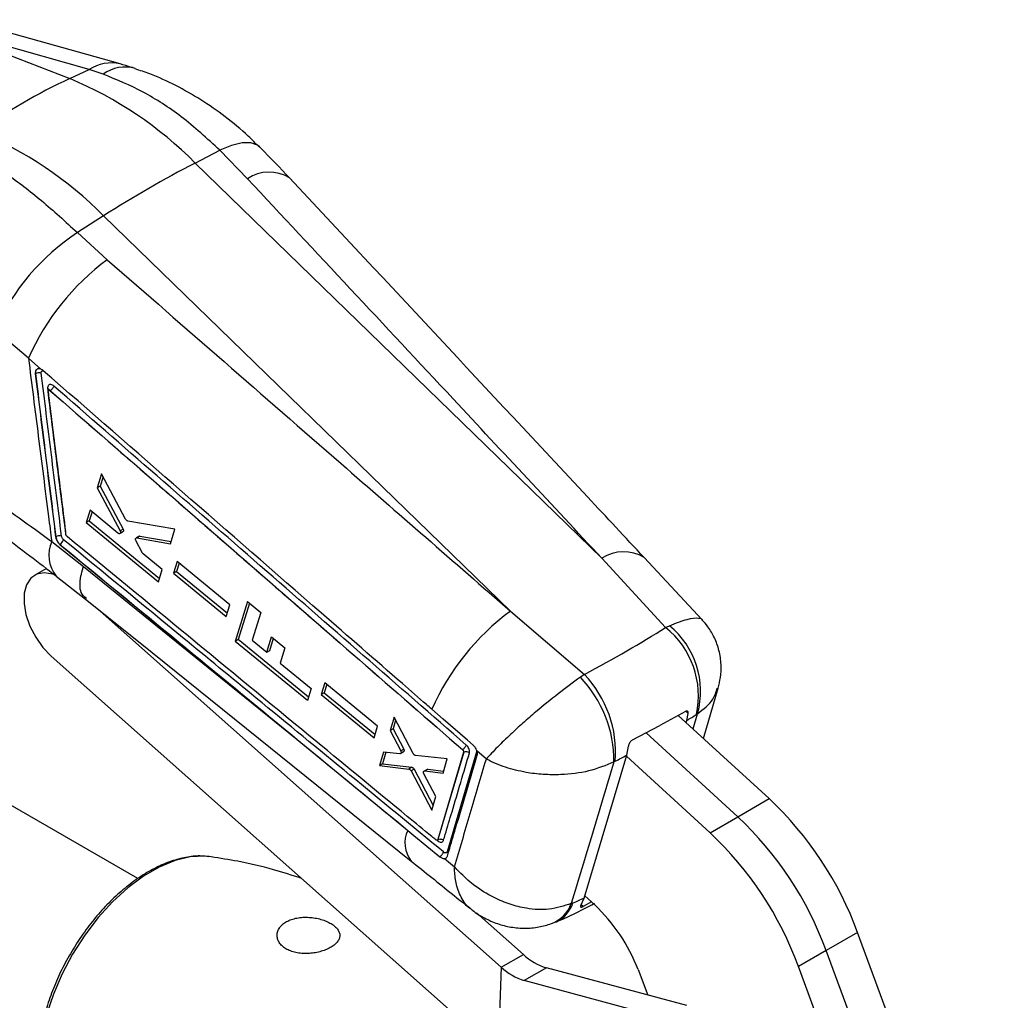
# Model space of a CAD drawing. Extents: x 50 to 602, y 2 to 426.
# Tile 22 of 22: x 454 to 572, y 307 to 425. Entities that reach past the tile are written whole.
import ezdxf

# ---------------------------------------------------------------- set-up
doc = ezdxf.new("R2010")
doc.units = 0
doc.header["$LTSCALE"] = 1.5
doc.layers.get('0').update_dxf_attribs({"linetype": 'CONTINUOUS'})

msp = doc.modelspace()

# ---------------------------------------------------------------- linework, layer by layer
at = {"color": 7, "linetype": 'CONTINUOUS'}
for p, q in [((443.6027, 424.1142), (460.09, 417.735)), ((462.4333, 418.8195), (443.6027, 424.1142)), ((466.1288, 419.4857), (447.2982, 424.7804)), ((460.09, 417.735), (462.4333, 418.8195)), ((464.1043, 418.2627), (462.4333, 418.8195)), ((475.0971, 407.6316), (478.0625, 409.1514)), ((481.3589, 405.7521), (478.0625, 409.1514)), ((475.0971, 407.6316), (523.7567, 360.3447)), ((464.1503, 401.3122), (461.0123, 399.3085)), ((512.8099, 354.0252), (464.1503, 401.3122)), ((461.0123, 399.3085), (464.5802, 396.066)), ((455.1553, 384.2737), (451.1611, 387.6835)), ((456.6431, 382.9708), (455.1553, 384.2737)), ((456.6431, 382.9708), (456.6232, 382.979)), ((455.9715, 382.4028), (455.9943, 382.4159)), ((457.7496, 380.3965), (457.7575, 380.4011)), ((457.7575, 380.4011), (457.7584, 380.4006)), ((463.9073, 370.4564), (463.3733, 368.769)), ((464.092, 370.107), (463.7344, 368.9774)), ((466.7821, 365.0188), (463.9073, 370.4564)), ((463.7344, 368.9774), (463.3733, 368.769)), ((463.3733, 368.769), (466.1155, 363.6389)), ((463.7344, 368.9774), (466.4767, 363.8474)), ((462.5254, 366.0937), (462.0585, 364.6231)), ((462.7589, 365.9019), (462.4187, 364.8311)), ((465.8589, 363.3573), (462.5254, 366.0937)), ((462.4187, 364.8311), (462.0585, 364.6231)), ((462.0585, 364.6231), (470.7058, 357.5321)), ((462.4187, 364.8311), (470.832, 357.9332)), ((472.6818, 363.8267), (467.0405, 364.8005)), ((458.4073, 362.9024), (458.4321, 362.9167)), ((466.0964, 363.3034), (466.4575, 363.5119)), ((466.4767, 363.8474), (466.1155, 363.6389)), ((466.496, 363.5467), (466.1349, 363.3382)), ((466.496, 363.5467), (466.4558, 363.5144)), ((468.3923, 362.9946), (468.0307, 362.7858)), ((468.4924, 363.009), (468.1309, 362.8002)), ((468.1309, 362.8002), (472.1356, 362.0842)), ((468.4924, 363.009), (472.2169, 362.3436)), ((472.1356, 362.0842), (472.6818, 363.8267)), ((457.9349, 362.3697), (461.7228, 359.3521)), ((458.9208, 362.0028), (458.9287, 362.0073)), ((468.7512, 361.0346), (468.0091, 362.4538)), ((471.1672, 358.9996), (468.8733, 360.8827)), ((535.7385, 352.9945), (528.8003, 360.4381)), ((472.9497, 359.9617), (472.5083, 358.5545)), ((473.1854, 359.7679), (472.8702, 358.7634)), ((479.2619, 354.7724), (472.9497, 359.9617)), ((531.3772, 352.0515), (523.7567, 360.3447)), ((457.2997, 359.1314), (455.9, 358.3233)), ((458.482, 358.2225), (461.9848, 355.4502)), ((470.7058, 357.5321), (471.1672, 358.9996)), ((472.8702, 358.7634), (472.5083, 358.5545)), ((472.5083, 358.5545), (478.8244, 353.3673)), ((472.8702, 358.7634), (478.9499, 353.7705)), ((478.8244, 353.3673), (479.2619, 354.7724)), ((481.3597, 355.1636), (479.8826, 350.4071)), ((481.5968, 354.9684), (480.2441, 350.6158)), ((481.3597, 355.1636), (482.9457, 353.8577)), ((511.7207, 311.41), (463.3592, 354.347)), ((482.9457, 353.8577), (481.92, 350.5476)), ((512.8099, 354.0252), (521.6561, 346.4397)), ((531.3772, 352.0515), (531.8459, 352.2687)), ((468.2565, 322.0209), (418.834, 350.5519)), ((480.2441, 350.6158), (479.8826, 350.4071)), ((488.5278, 343.3137), (479.8826, 350.4071)), ((488.6518, 343.7167), (480.2441, 350.6158)), ((481.92, 350.5476), (483.6672, 349.1125)), ((483.6672, 349.1125), (484.24, 350.9643)), ((484.029, 349.3214), (484.4772, 350.7692)), ((484.24, 350.9643), (485.8398, 349.6484)), ((483.6672, 349.1125), (484.029, 349.3214)), ((485.8398, 349.6484), (485.2682, 347.7974)), ((457.877, 348.6448), (511.3563, 301.1641)), ((485.2682, 347.7974), (488.9714, 344.7555)), ((521.6561, 346.4397), (521.176, 346.1092)), ((490.6097, 345.4342), (490.1793, 344.0332)), ((490.8472, 345.2389), (490.5406, 344.2418)), ((496.9211, 340.2445), (490.6097, 345.4342)), ((488.9714, 344.7555), (488.5278, 343.3137)), ((490.5406, 344.2418), (490.1793, 344.0332)), ((490.1793, 344.0332), (496.4947, 338.8458)), ((490.5406, 344.2418), (496.6176, 339.2488)), ((535.8917, 338.8009), (537.667, 344.7956)), ((533.7471, 342.015), (530.674, 340.3516)), ((533.9086, 340.9332), (534.0875, 341.7871)), ((535.2073, 341.7532), (535.0761, 341.6717)), ((498.8953, 341.3255), (498.4131, 339.7405)), ((499.0836, 340.9677), (498.7734, 339.9485)), ((501.1835, 336.9793), (498.8953, 341.3255)), ((543.7603, 331.5908), (532.8902, 341.5512)), ((533.8348, 340.6857), (533.9086, 340.9332)), ((496.4947, 338.8458), (496.9211, 340.2445)), ((498.7734, 339.9485), (498.4131, 339.7405)), ((498.4131, 339.7405), (499.6844, 337.3)), ((498.7734, 339.9485), (500.0441, 337.5077)), ((527.4342, 338.6191), (530.674, 340.3516)), ((540.0038, 329.4222), (529.0336, 339.4744)), ((487.2939, 338.6786), (500.2646, 328.0182)), ((497.6296, 337.1666), (497.1377, 335.5514)), ((497.9169, 337.136), (497.4974, 335.7591)), ((499.5795, 336.959), (497.6296, 337.1666)), ((499.6637, 336.9752), (500.0233, 337.1829)), ((500.0441, 337.5077), (499.6844, 337.3)), ((500.0743, 337.2392), (499.7146, 337.0316)), ((507.2073, 337.1319), (504.1125, 326.686)), ((507.2289, 337.1444), (504.1359, 326.6994)), ((507.0816, 337.4474), (507.083, 337.4482)), ((507.083, 337.4482), (507.0833, 337.448)), ((507.2073, 337.1319), (507.2289, 337.1444)), ((509.9311, 336.3267), (508.8004, 337.3164)), ((526.7288, 336.7884), (526.9355, 337.884)), ((497.4974, 335.7591), (497.1377, 335.5514)), ((497.4974, 335.7591), (501.0228, 335.3379)), ((505.2624, 336.3388), (501.4568, 336.7554)), ((504.749, 334.6377), (505.2624, 336.3388)), ((521.6373, 319.7013), (526.7288, 336.7884)), ((525.355, 336.0599), (525.1939, 335.9726)), ((536.6893, 327.5088), (526.6931, 336.6684)), ((497.1377, 335.5514), (500.6635, 335.1305)), ((501.0228, 335.3379), (500.6635, 335.1305)), ((501.2954, 335.1123), (500.9362, 334.905)), ((500.9362, 334.905), (503.406, 330.1907)), ((501.2954, 335.1123), (503.5768, 330.756)), ((503.902, 331.8327), (502.4618, 334.5577)), ((502.8387, 335.0931), (502.4798, 334.8859)), ((502.9257, 335.1089), (502.5668, 334.9017)), ((502.5668, 334.9017), (504.749, 334.6377)), ((502.9257, 335.1089), (504.8219, 334.8792)), ((503.406, 330.1907), (503.902, 331.8327)), ((540.0038, 329.4222), (543.7603, 331.5908)), ((536.6893, 327.5088), (540.0038, 329.4222)), ((500.2646, 328.0182), (500.5405, 327.7915)), ((503.8927, 326.6531), (503.8748, 326.6668)), ((504.1125, 326.686), (504.1358, 326.6994)), ((504.1359, 326.6994), (504.1358, 326.6994)), ((477.0189, 324.6364), (476.7558, 324.6705)), ((504.9212, 324.4215), (506.1252, 323.448)), ((521.2463, 318.7854), (521.6373, 319.7013)), ((522.5101, 319.2263), (521.4969, 318.6848)), ((521.7133, 319.9564), (522.8911, 318.8771)), ((520.0966, 319.0327), (520.2847, 319.1064)), ((514.3724, 312.9407), (508.7477, 317.9345)), ((517.7335, 316.6424), (518.5795, 316.9736)), ((554.3409, 315.5833), (550.5844, 313.4147)), ((571.8944, 267.8517), (554.3409, 315.5833)), ((550.5844, 313.4147), (547.2698, 311.5012)), ((568.1379, 265.6831), (550.5844, 313.4147)), ((511.7207, 311.41), (514.3724, 312.9407)), ((511.7207, 311.41), (511.4292, 303.2133)), ((517.1176, 311.3531), (514.4659, 309.8223)), ((533.9152, 306.8346), (517.1176, 311.3531)), ((528.0763, 311.1525), (529.2553, 308.0881)), ((564.8233, 263.7697), (547.2698, 311.5012)), ((531.2635, 305.3038), (514.4659, 309.8223))]:
    msp.add_line(p, q, dxfattribs=at)
at = {"color": 8, "linetype": 'CONTINUOUS'}
for p, q in [((533.804, 342.0436), (534.0875, 341.7871)), ((534.6662, 339.9239), (535.2073, 341.7532)), ((504.0336, 326.6122), (504.105, 326.5536)), ((504.1157, 326.6386), (504.105, 326.5536)), ((521.4969, 318.6848), (521.2867, 318.8801))]:
    msp.add_line(p, q, dxfattribs=at)
at = {"color": 8, "linetype": 'CONTINUOUS', "flags": 128}
for points in [[(482.8139, 409.5496), (482.5428, 409.7672), (481.7432, 410.0504), (480.7052, 410.0403), (479.4641, 409.7372), (478.0625, 409.1514)], [(476.7558, 324.6705), (476.2394, 324.7103), (474.5105, 324.6111), (472.6894, 324.1691), (470.8122, 323.3932), (468.9161, 322.2986), (467.0389, 320.9072), (465.2178, 319.2465), (463.4889, 317.3496), (461.8865, 315.254), (460.4426, 313.0015), (459.1857, 310.6366), (458.1407, 308.2064), (457.3285, 305.7591), (456.7652, 303.3433), (456.4619, 301.007), (456.4247, 298.7964), (456.6543, 296.7556), (457.1461, 294.925), (457.7556, 293.5751)]]:
    msp.add_lwpolyline(points, dxfattribs=at)
at = {"color": 7, "linetype": 'CONTINUOUS', "flags": 128}
for points in [[(458.9208, 362.0028), (481.6458, 343.3215), (487.2939, 338.6786)], [(461.7228, 359.3521), (478.3138, 345.94), (487.2939, 338.6786)], [(458.4636, 358.2965), (458.0576, 358.4485), (457.0537, 358.6161), (456.1644, 358.4521), (455.4412, 357.966), (454.9264, 357.1862), (454.6497, 356.1578), (454.6273, 354.9407), (454.8604, 353.6057), (455.3356, 352.2302), (456.0251, 350.8943), (456.889, 349.6756), (457.877, 348.6448)], [(461.9975, 355.4418), (468.502, 350.2118), (500.9399, 324.1236)], [(508.3651, 337.9711), (507.6796, 338.5681), (504.7868, 341.0873), (503.4127, 342.2841)], [(508.8084, 337.2963), (505.2391, 325.2414), (505.2385, 325.2394)], [(500.5405, 327.7915), (501.2662, 327.1951), (504.3744, 324.6413)]]:
    msp.add_lwpolyline(points, dxfattribs=at)
at = {"color": 8, "linetype": 'CONTINUOUS'}
for centre, radius, start, end in [((465.0447, 414.9164), 4.6961, 76.653406, 123.785559), ((466.7002, 414.6949), 4.4121, 73.853525, 126.039291), ((483.9581, 401.8633), 4.6775, 58.572359, 123.757242), ((461.5132, 360.7386), 3.9326, 155.494488, 219.754542), ((526.3539, 356.4412), 4.6886, 58.542247, 123.638743), ((503.6539, 326.2763), 3.4626, 154.049154, 218.442587), ((504.9569, 324.8797), 0.4568, 21.701501, 51.947493), ((516.269, 320.4459), 4.0802, 290.892999, 339.734582), ((516.7651, 320.2059), 3.6874, 294.887647, 342.651112)]:
    msp.add_arc(centre, radius, start, end, dxfattribs=at)
at = {"color": 7, "linetype": 'CONTINUOUS'}
for centre, radius, start, end in [((490.8873, 351.7459), 72.8219, 115.018566, 124.976057), ((442.429, 375.3053), 45.9586, 44.698779, 67.400902), ((431.4823, 368.9858), 45.9586, 44.698779, 67.400902), ((536.5811, 288.4856), 134.0748, 117.295537, 122.699087), ((475.9806, 376.6378), 27.1664, 123.434653, 156.00889), ((482.1396, 372.3693), 29.4935, 126.538659, 156.19483), ((456.4275, 381.6164), 0.9093, 73.617438, 118.450052), ((458.8683, 362.1143), 0.9134, 74.054419, 118.532395), ((458.2143, 363.0121), 1.2328, 305.413642, 338.74225), ((530.4773, 330.2536), 29.618, 126.620151, 156.03425), ((525.4018, 344.4138), 10.16, 344.819103, 50.635166), ((524.8538, 343.8779), 10.4576, 347.821169, 51.406646), ((511.9625, 337.1363), 13.4357, 355.40465, 43.823165), ((510.764, 336.1174), 14.4307, 359.425053, 43.819947), ((507.5018, 336.5668), 0.6388, 50.200839, 115.287966), ((515.3252, 301.2955), 41.5496, 20.113107, 46.81415), ((511.5687, 299.1269), 41.5496, 20.113107, 46.81415), ((508.2541, 297.2134), 41.5496, 20.113107, 46.81415), ((508.6876, 303.7403), 20.7572, 20.921502, 46.822174), ((519.1687, 318.0669), 7.0201, 226.90368, 253.011501), ((516.517, 316.5361), 7.0201, 226.90368, 253.011501)]:
    msp.add_arc(centre, radius, start, end, dxfattribs=at)
for centre, major_axis, ratio, start_param, end_param in [((454.823, 342.5125), (95.2395, 30.456), 0.21832688, 5.41812833, 5.57307729), ((454.823, 342.5125), (98.0773, 22.3183), 0.2936738, 5.5806032, 5.60088273), ((454.823, 342.5125), (98.0773, 22.3183), 0.2936738, 5.44593376, 5.46621329), ((480.8136, 429.7357), (-35.9138, 111.9441), 0.60804045, 3.19462075, 3.21522111)]:
    msp.add_ellipse(centre, major_axis=major_axis, ratio=ratio, start_param=start_param, end_param=end_param, dxfattribs=at)
for points, knots in [([(467.9227, 418.9345), (467.774, 418.9836), (467.1776, 419.1805), (466.5785, 419.3548), (466.1288, 419.4857)], [0, 0, 0, 0, 0.249440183, 1, 1, 1, 1]), ([(478.0625, 409.1514), (476.5343, 410.5481), (473.612, 413.2191), (468.8937, 416.2725), (465.712, 417.5946), (464.1043, 418.2627)], [0, 0, 0, 0, 0.351604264, 0.672384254, 1, 1, 1, 1]), ([(482.7857, 409.5227), (482.347, 409.9693), (481.0529, 411.287), (478.715, 413.196), (475.8202, 415.2335), (472.8003, 416.9335), (470.1675, 418.1678), (468.5025, 418.7043), (467.9143, 418.8938)], [0, 0, 0, 0, 0.103046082, 0.303993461, 0.503244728, 0.698005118, 0.893321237, 1, 1, 1, 1]), ([(448.2252, 409.0958), (449.6522, 408.219), (452.4015, 406.5297), (456.7418, 403.2117), (459.5787, 400.6188), (461.0123, 399.3085)], [0, 0, 0, 0, 0.34801582, 0.67053184, 1, 1, 1, 1]), ([(486.3822, 405.8472), (485.2512, 407.056), (484.0828, 408.3047), (482.8464, 409.5162), (482.8069, 409.5549)], [0, 0, 0, 0, 0.968058, 1, 1, 1, 1]), ([(523.7567, 360.3447), (517.8237, 366.702), (503.6964, 381.8401), (489.5591, 396.9739), (481.3589, 405.7521)], [0, 0, 0, 0, 0.419958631, 1, 1, 1, 1]), ([(528.8008, 360.4398), (526.5554, 362.8463), (512.4287, 377.9872), (498.289, 393.1225), (486.3967, 405.8522)], [0, 0, 0, 0, 0.158941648, 1, 1, 1, 1]), ([(464.5802, 396.066), (473.9027, 387.9357), (489.9749, 373.9188), (506.0564, 359.9088), (512.8099, 354.0252)], [0, 0, 0, 0, 0.580041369, 1, 1, 1, 1]), ([(455.1553, 384.2737), (455.5472, 381.1717), (456.344, 374.863), (457.2719, 367.5621), (457.808, 363.363), (457.9349, 362.3697)], [0, 0, 0, 0, 0.42481183, 0.86394184, 1, 1, 1, 1]), ([(456.6232, 382.979), (456.5625, 382.998), (456.4209, 383.0424), (456.2218, 383.0145), (456.0592, 382.8918), (455.9613, 382.6838), (455.968, 382.4975), (455.9715, 382.4028)], [0, 0, 0, 0, 0.1568671, 0.3660043, 0.57500483, 0.78377905, 1, 1, 1, 1]), ([(456.9272, 382.7884), (456.8343, 382.8584), (456.7399, 382.9294), (456.6446, 382.9702), (456.6431, 382.9708)], [0, 0, 0, 0, 0.98459973, 1, 1, 1, 1]), ([(455.9715, 382.4028), (456.3765, 379.1521), (457.1865, 372.6508), (458.0003, 366.1519), (458.4073, 362.9024)], [0, 0, 0, 0, 0.50000004, 1, 1, 1, 1]), ([(455.9943, 382.4159), (456.3996, 379.1655), (457.2102, 372.6645), (458.0248, 366.166), (458.4321, 362.9167)], [0, 0, 0, 0, 0.50000001, 1, 1, 1, 1]), ([(459.1193, 362.9925), (458.7124, 366.2415), (457.8987, 372.7391), (457.0889, 379.2391), (456.684, 382.4888)], [0, 0, 0, 0, 0.50004277, 1, 1, 1, 1]), ([(503.4127, 342.2841), (503.2026, 342.4671), (502.0284, 343.4898), (497.62, 347.3294), (482.3317, 360.6469), (468.0131, 373.1264), (456.9272, 382.7885)], [0, 0, 0, 0, 0.01355213, 0.07575812, 0.28441892, 1, 1, 1, 1]), ([(458.2062, 380.9469), (458.1484, 380.9909), (458.0274, 381.0829), (457.838, 381.1425), (457.665, 381.1298), (457.5329, 381.039), (457.4478, 380.8773), (457.4513, 380.7259), (457.4532, 380.6463)], [0, 0, 0, 0, 0.15225618, 0.3187026, 0.48313933, 0.64946637, 0.81578791, 1, 1, 1, 1]), ([(457.4532, 380.6463), (457.4897, 380.3534), (457.8455, 377.5017), (458.5578, 371.7985), (459.2359, 366.3897), (459.5934, 363.5388)], [0, 0, 0, 0, 0.05134218, 0.49998017, 1, 1, 1, 1]), ([(457.4976, 380.2958), (457.4969, 380.3176), (457.4953, 380.3646), (457.519, 380.4195), (457.5617, 380.4536), (457.6189, 380.4633), (457.6626, 380.4474), (457.6846, 380.4394)], [0, 0, 0, 0, 0.182244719, 0.392066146, 0.593506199, 0.795260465, 1, 1, 1, 1]), ([(457.6209, 380.5262), (457.6209, 380.5258), (457.6207, 380.5247), (457.5983, 380.4762), (457.561, 380.455), (457.5451, 380.446)], [0, 0, 0, 0, 0.24582128, 0.67779753, 1, 1, 1, 1]), ([(458.2062, 380.9469), (458.1856, 380.9008), (458.1445, 380.8085), (458.0296, 380.6505), (457.8938, 380.5028), (457.8035, 380.4346), (457.7584, 380.4006)], [0, 0, 0, 0, 0.25000149, 0.4999978, 0.75000127, 1, 1, 1, 1]), ([(507.5343, 337.9997), (499.3182, 345.1506), (482.8714, 359.4649), (466.4328, 373.7821), (458.2062, 380.9469)], [0, 0, 0, 0, 0.49956146, 1, 1, 1, 1]), ([(459.6411, 363.1923), (459.6087, 363.4504), (459.429, 364.8793), (458.7129, 370.5795), (458.032, 376.0233), (457.4976, 380.2958)], [0, 0, 0, 0, 0.04527913, 0.25068928, 1, 1, 1, 1]), ([(457.6846, 380.4394), (457.6857, 380.4389), (457.7076, 380.4284), (457.7291, 380.412), (457.7496, 380.3965)], [0, 0, 0, 0, 0.050887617, 1, 1, 1, 1]), ([(457.6846, 380.4394), (457.6876, 380.4383), (457.7122, 380.4293), (457.7363, 380.4143), (457.7575, 380.4011)], [0, 0, 0, 0, 0.12033689, 1, 1, 1, 1]), ([(457.7496, 380.3965), (465.9695, 373.2376), (482.4094, 358.9199), (498.8575, 344.6049), (507.0816, 337.4474)], [0, 0, 0, 0, 0.499999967, 1, 1, 1, 1]), ([(457.7584, 380.4006), (465.9844, 373.2349), (482.4219, 358.9162), (498.8674, 344.6), (507.083, 337.4482)], [0, 0, 0, 0, 0.500436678, 1, 1, 1, 1]), ([(443.5398, 372.9775), (444.625, 372.1525), (446.7954, 370.5023), (450.323, 367.8917), (454.0229, 365.1898), (456.6309, 363.3098), (457.9349, 362.3697)], [0, 0, 0, 0, 0.24764512, 0.49529258, 0.74764278, 1, 1, 1, 1]), ([(445.5207, 368.2121), (445.6191, 368.1344), (446.6812, 367.2947), (448.8175, 365.6327), (451.991, 363.1857), (455.2146, 360.7202), (457.4265, 359.0343), (458.4885, 358.2248)], [0, 0, 0, 0, 0.02538616, 0.274128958, 0.522209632, 0.77058932, 1, 1, 1, 1]), ([(467.0405, 364.8005), (467.0139, 364.8082), (466.9607, 364.8234), (466.8801, 364.8845), (466.8197, 364.9535), (466.792, 365.0016), (466.7821, 365.0188)], [0, 0, 0, 0, 0.28124487, 0.56247173, 0.84402303, 1, 1, 1, 1]), ([(458.4073, 362.9024), (458.4271, 362.8055), (458.4669, 362.6118), (458.6234, 362.3199), (458.7867, 362.1189), (458.8925, 362.0272), (458.9208, 362.0028)], [0, 0, 0, 0, 0.29719199, 0.59438863, 0.8918094, 1, 1, 1, 1]), ([(458.4321, 362.9167), (458.4321, 362.9167), (458.4416, 362.8235), (458.4947, 362.6234), (458.6403, 362.3308), (458.7996, 362.126), (458.9016, 362.0322), (458.9287, 362.0073)], [0, 0, 0, 0, 0.00006878, 0.29733806, 0.59479313, 0.8924514, 1, 1, 1, 1]), ([(459.3633, 362.5651), (459.3499, 362.5767), (459.2997, 362.6202), (459.222, 362.7157), (459.1477, 362.8545), (459.1287, 362.9465), (459.1193, 362.9925)], [0, 0, 0, 0, 0.10758658, 0.40540748, 0.70317696, 1, 1, 1, 1]), ([(459.7758, 362.9563), (459.7566, 362.9743), (459.7167, 363.0118), (459.6711, 363.0861), (459.648, 363.1489), (459.6426, 363.1831), (459.6411, 363.1923)], [0, 0, 0, 0, 0.28511703, 0.59079242, 0.88953293, 1, 1, 1, 1]), ([(503.8748, 326.6668), (503.7184, 326.7956), (502.5825, 327.7303), (497.5293, 331.8887), (482.9856, 343.8572), (469.4222, 355.0184), (459.7758, 362.9563)], [0, 0, 0, 0, 0.01064374, 0.07726343, 0.34374213, 1, 1, 1, 1]), ([(466.1349, 363.3382), (466.119, 363.3222), (466.0874, 363.2903), (466.0157, 363.2818), (465.9364, 363.3021), (465.8843, 363.3392), (465.8589, 363.3573)], [0, 0, 0, 0, 0.2526465, 0.50527025, 0.75855134, 1, 1, 1, 1]), ([(466.1155, 363.6389), (466.1302, 363.6068), (466.1595, 363.5427), (466.1713, 363.4483), (466.1603, 363.3794), (466.1415, 363.3489), (466.1349, 363.3382)], [0, 0, 0, 0, 0.28260929, 0.56523463, 0.84715615, 1, 1, 1, 1]), ([(466.4767, 363.8474), (466.4914, 363.8153), (466.5207, 363.7512), (466.5325, 363.6568), (466.5215, 363.5879), (466.5026, 363.5574), (466.496, 363.5467)], [0, 0, 0, 0, 0.28260868, 0.56523397, 0.84713245, 1, 1, 1, 1]), ([(468.033, 362.7821), (468.04, 362.7875), (468.0656, 362.8072), (468.1034, 362.8032), (468.1309, 362.8002)], [0, 0, 0, 0, 0.27370581, 1, 1, 1, 1]), ([(468.3945, 362.9908), (468.4016, 362.9962), (468.4272, 363.0159), (468.465, 363.0119), (468.4924, 363.009)], [0, 0, 0, 0, 0.27370487, 1, 1, 1, 1]), ([(458.9287, 362.0073), (463.6648, 358.113), (477.4425, 346.7839), (491.2219, 335.4537), (500.2646, 328.0182)], [0, 0, 0, 0, 0.34374883, 1, 1, 1, 1]), ([(504.8092, 325.2054), (497.3414, 331.3443), (486.9286, 339.904), (471.7803, 352.3572), (464.0996, 358.6714), (459.3633, 362.5651)], [0, 0, 0, 0, 0.49293767, 0.68732062, 1, 1, 1, 1]), ([(468.0091, 362.4538), (467.9947, 362.4862), (467.9661, 362.551), (467.9558, 362.6456), (467.9688, 362.7172), (467.991, 362.7481), (467.9997, 362.7604)], [0, 0, 0, 0, 0.27402343, 0.548069, 0.82144301, 1, 1, 1, 1]), ([(468.8733, 360.8827), (468.848, 360.9062), (468.8007, 360.95), (468.7669, 361.0078), (468.7512, 361.0346)], [0, 0, 0, 0, 0.53561561, 1, 1, 1, 1]), ([(537.6481, 344.8018), (537.7605, 345.2204), (538.0078, 346.1408), (538.0556, 347.6774), (537.8203, 349.3008), (537.2613, 350.8264), (536.5581, 352.0655), (535.9723, 352.7119), (535.7257, 352.984)], [0, 0, 0, 0, 0.14749165, 0.3243838, 0.5187509, 0.70250533, 0.87476282, 1, 1, 1, 1]), ([(521.176, 346.1092), (520.2993, 345.4683), (518.5715, 344.2053), (516.1797, 342.2522), (514.2947, 340.6207), (512.7173, 339.1854), (511.1938, 337.706), (510.3138, 336.765), (509.9344, 336.3305), (509.9311, 336.3267)], [0, 0, 0, 0, 0.21230849, 0.41844984, 0.54479657, 0.671166, 0.83069063, 0.9985147, 1, 1, 1, 1]), ([(534.0875, 341.7871), (534.0895, 341.8381), (534.0935, 341.94), (534.0344, 342.0387), (533.9361, 342.0792), (533.832, 342.0606), (533.7666, 342.0255), (533.7471, 342.015)], [0, 0, 0, 0, 0.22770759, 0.45546657, 0.6819298, 0.90468631, 1, 1, 1, 1]), ([(527.4342, 338.6191), (527.434, 338.6191), (527.4335, 338.6188), (527.4312, 338.6177), (527.4221, 338.6131), (527.3856, 338.5935), (527.3, 338.5375), (527.1761, 338.4201), (527.0557, 338.2496), (526.9662, 338.0603), (526.9459, 337.9437), (526.9355, 337.884)], [0, 0, 0, 0, 0.00044062, 0.00220342, 0.00925473, 0.03746701, 0.15076703, 0.35768192, 0.56521686, 0.77729536, 1, 1, 1, 1]), ([(499.7146, 337.0316), (499.7017, 337.0124), (499.6759, 336.974), (499.6233, 336.9571), (499.589, 336.9586), (499.5795, 336.959)], [0, 0, 0, 0, 0.41957592, 0.83910737, 1, 1, 1, 1]), ([(499.6844, 337.3), (499.6954, 337.2756), (499.7209, 337.2186), (499.7361, 337.1296), (499.729, 337.066), (499.7171, 337.0375), (499.7146, 337.0316)], [0, 0, 0, 0, 0.24930775, 0.58142298, 0.91341052, 1, 1, 1, 1]), ([(500.0743, 337.2392), (500.063, 337.218), (500.05, 337.1935), (500.0255, 337.1859), (500.0223, 337.1849)], [0, 0, 0, 0, 0.86858397, 1, 1, 1, 1]), ([(500.0441, 337.5077), (500.0551, 337.4832), (500.0806, 337.4262), (500.0958, 337.3372), (500.0887, 337.2737), (500.0767, 337.2451), (500.0743, 337.2392)], [0, 0, 0, 0, 0.24930573, 0.5814202, 0.91343681, 1, 1, 1, 1]), ([(501.4568, 336.7554), (501.4307, 336.7614), (501.3786, 336.7732), (501.2974, 336.8296), (501.2295, 336.9012), (501.1974, 336.9557), (501.1835, 336.9793)], [0, 0, 0, 0, 0.26531138, 0.5306147, 0.79607222, 1, 1, 1, 1]), ([(504.8148, 326.6106), (504.8822, 326.838), (505.2194, 327.9749), (506.252, 331.4575), (507.216, 334.7122), (507.9107, 337.0576)], [0, 0, 0, 0, 0.06528775, 0.32643781, 1, 1, 1, 1]), ([(507.0816, 337.4474), (507.1013, 337.4278), (507.1409, 337.3885), (507.1852, 337.3126), (507.2115, 337.2349), (507.2164, 337.173), (507.2096, 337.1424), (507.2073, 337.1319)], [0, 0, 0, 0, 0.221127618, 0.442242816, 0.663664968, 0.885558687, 1, 1, 1, 1]), ([(507.5343, 337.9997), (507.5141, 337.9535), (507.4737, 337.8612), (507.358, 337.7013), (507.2205, 337.5515), (507.129, 337.4825), (507.0833, 337.448)], [0, 0, 0, 0, 0.2499994, 0.49999951, 0.74999943, 1, 1, 1, 1]), ([(507.0833, 337.448), (507.0947, 337.4393), (507.1284, 337.4133), (507.1775, 337.3576), (507.2185, 337.2835), (507.2392, 337.2077), (507.2324, 337.1655), (507.2289, 337.1444)], [0, 0, 0, 0, 0.11296625, 0.33549453, 0.5574642, 0.77888048, 1, 1, 1, 1]), ([(507.9107, 337.0576), (507.9213, 337.1206), (507.9424, 337.2464), (507.8917, 337.4783), (507.7853, 337.709), (507.6554, 337.8865), (507.5649, 337.9711), (507.5343, 337.9997)], [0, 0, 0, 0, 0.22161365, 0.44320159, 0.66485232, 0.88661977, 1, 1, 1, 1]), ([(508.8004, 337.3164), (508.792, 337.3398), (508.7485, 337.4602), (508.6335, 337.6778), (508.4784, 337.8685), (508.3835, 337.9544), (508.3651, 337.9711)], [0, 0, 0, 0, 0.0968372, 0.49951257, 0.90289723, 1, 1, 1, 1]), ([(508.8386, 336.7705), (508.8525, 336.8504), (508.8803, 337.0108), (508.8357, 337.2128), (508.8013, 337.3138), (508.8004, 337.3164)], [0, 0, 0, 0, 0.49104611, 0.98686349, 1, 1, 1, 1]), ([(505.273, 324.7134), (505.333, 324.9164), (505.6618, 326.0291), (506.8501, 330.0493), (507.9788, 333.8644), (508.8386, 336.7705)], [0, 0, 0, 0, 0.0504948, 0.27673852, 1, 1, 1, 1]), ([(506.1252, 323.448), (506.7503, 325.5646), (508.0184, 329.8589), (509.2875, 334.1504), (509.9311, 336.3267)], [0, 0, 0, 0, 0.49290228, 1, 1, 1, 1]), ([(525.1939, 335.9726), (524.2211, 335.5745), (522.3036, 334.7899), (519.2843, 334.4198), (516.7407, 334.4499), (514.4872, 334.7203), (512.1449, 335.3064), (510.6382, 335.9466), (509.9372, 336.3233), (509.9311, 336.3267)], [0, 0, 0, 0, 0.21230743, 0.41844864, 0.54479515, 0.67116475, 0.83068963, 0.99851471, 1, 1, 1, 1]), ([(525.1939, 335.9726), (524.3386, 333.1278), (522.6412, 327.4819), (520.9404, 321.8345), (520.0966, 319.0327)], [0, 0, 0, 0, 0.50386868, 1, 1, 1, 1]), ([(500.6635, 335.1305), (500.6897, 335.1243), (500.7421, 335.1118), (500.8235, 335.0545), (500.8909, 334.9826), (500.9226, 334.9283), (500.9362, 334.905)], [0, 0, 0, 0, 0.26625898, 0.53250866, 0.79891512, 1, 1, 1, 1]), ([(501.0228, 335.3379), (501.049, 335.3317), (501.1014, 335.3192), (501.1827, 335.2619), (501.2501, 335.19), (501.2818, 335.1357), (501.2954, 335.1123)], [0, 0, 0, 0, 0.26625455, 0.53250414, 0.79891054, 1, 1, 1, 1]), ([(502.4618, 334.5577), (502.4473, 334.5904), (502.4184, 334.6557), (502.4077, 334.7505), (502.4189, 334.8102), (502.4326, 334.8362), (502.4352, 334.8412)], [0, 0, 0, 0, 0.30893316, 0.61791142, 0.92604645, 1, 1, 1, 1]), ([(502.4352, 334.8412), (502.4495, 334.8587), (502.478, 334.8937), (502.5297, 334.9047), (502.5607, 334.9022), (502.5668, 334.9017)], [0, 0, 0, 0, 0.445937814, 0.891831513, 1, 1, 1, 1]), ([(502.8391, 335.0925), (502.8399, 335.0932), (502.8561, 335.1095), (502.8888, 335.1116), (502.9197, 335.1094), (502.9257, 335.1089)], [0, 0, 0, 0, 0.03586511, 0.8117868, 1, 1, 1, 1]), ([(504.1125, 326.686), (504.1045, 326.6683), (504.0885, 326.6331), (504.0406, 326.6081), (503.9814, 326.6081), (503.9294, 326.6284), (503.9004, 326.648), (503.8927, 326.6531)], [0, 0, 0, 0, 0.22977104, 0.45954348, 0.688984, 0.91782143, 1, 1, 1, 1]), ([(504.0847, 326.625), (504.1169, 326.6408), (504.1696, 326.6666), (504.1833, 326.6624), (504.1887, 326.6608)], [0, 0, 0, 0, 0.61146384, 1, 1, 1, 1]), ([(504.105, 326.5536), (504.1126, 326.5474), (504.1825, 326.4911), (504.3221, 326.4095), (504.5175, 326.3662), (504.682, 326.4085), (504.7766, 326.5068), (504.8058, 326.5862), (504.8148, 326.6106)], [0, 0, 0, 0, 0.026322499, 0.241050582, 0.455802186, 0.690183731, 0.904718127, 1, 1, 1, 1]), ([(504.1359, 326.6994), (504.18, 326.7191), (504.2682, 326.7584), (504.435, 326.7657), (504.6088, 326.7313), (504.7373, 326.6701), (504.7993, 326.6225), (504.8148, 326.6106)], [0, 0, 0, 0, 0.22434927, 0.44869839, 0.67305007, 0.91847525, 1, 1, 1, 1]), ([(504.3744, 324.6413), (504.4127, 324.6704), (504.4897, 324.729), (504.607, 324.8551), (504.7097, 324.9939), (504.7778, 325.1159), (504.8007, 325.181), (504.8092, 325.2054)], [0, 0, 0, 0, 0.21290626, 0.42878906, 0.6446804, 0.86720771, 1, 1, 1, 1]), ([(505.2385, 325.2394), (505.2243, 325.2079), (505.1958, 325.1444), (505.1097, 325.099), (505.0029, 325.0991), (504.8975, 325.1394), (504.8343, 325.1867), (504.8092, 325.2054)], [0, 0, 0, 0, 0.21285823, 0.43002357, 0.64468148, 0.85937012, 1, 1, 1, 1]), ([(476.7201, 324.6373), (476.4409, 324.6746), (475.6335, 324.7824), (474.2047, 324.6355), (472.4652, 324.223), (470.6764, 323.5032), (468.8759, 322.506), (467.0962, 321.2453), (465.3699, 319.7472), (463.7257, 318.0394), (462.1898, 316.152), (460.7866, 314.1167), (459.5382, 311.9672), (458.4652, 309.7386), (457.5855, 307.4671), (456.9144, 305.1891), (456.4645, 302.9403), (456.2468, 300.7565), (456.2667, 298.6701), (456.5391, 296.7243), (457.0004, 295.038), (457.4875, 294.11), (457.7047, 293.6963)], [0, 0, 0, 0, 0.026308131, 0.076083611, 0.126783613, 0.178236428, 0.230115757, 0.282138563, 0.334120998, 0.386023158, 0.437848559, 0.489620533, 0.541370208, 0.593132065, 0.644930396, 0.696801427, 0.74878091, 0.800898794, 0.853167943, 0.905557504, 0.957887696, 1, 1, 1, 1]), ([(487.8368, 322.0455), (486.7163, 322.4052), (484.1915, 323.2157), (480.5636, 324.0681), (478.0673, 324.4488), (477.0063, 324.6107)], [0, 0, 0, 0, 0.31447463, 0.70862075, 1, 1, 1, 1]), ([(500.9411, 324.1247), (502.5831, 322.8034), (504.9262, 320.918), (507.2701, 319.0367), (507.9713, 318.4738)], [0, 0, 0, 0, 0.700829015, 1, 1, 1, 1]), ([(504.3744, 324.6413), (504.4701, 324.5747), (504.6471, 324.4514), (504.8311, 324.4173), (504.9121, 324.4211), (504.9212, 324.4215)], [0, 0, 0, 0, 0.51068656, 0.94540979, 1, 1, 1, 1]), ([(504.9212, 324.4215), (504.9738, 324.431), (505.0951, 324.4528), (505.2142, 324.5623), (505.2569, 324.6722), (505.273, 324.7134)], [0, 0, 0, 0, 0.32442432, 0.74674705, 1, 1, 1, 1]), ([(520.0966, 319.0327), (519.2303, 318.7517), (517.5673, 318.2123), (514.9903, 318.3547), (512.7666, 318.9022), (510.6038, 319.7983), (508.5253, 321.1089), (507.0172, 322.4596), (506.3155, 323.2276), (506.1305, 323.4418), (506.1252, 323.448)], [0, 0, 0, 0, 0.19675767, 0.37770033, 0.50530721, 0.63294014, 0.80984643, 0.94806056, 0.99851003, 1, 1, 1, 1]), ([(507.9865, 318.488), (508.0785, 318.4053), (508.5976, 317.9385), (509.6948, 317.2897), (511.2413, 316.5942), (512.8759, 316.1784), (514.5442, 316.0442), (516.183, 316.1718), (517.2134, 316.4864), (517.7106, 316.6383)], [0, 0, 0, 0, 0.03610579, 0.2036134, 0.36766086, 0.5282969, 0.68970242, 0.85027149, 1, 1, 1, 1]), ([(518.316, 316.8606), (518.9962, 317.1501), (520.5388, 317.8065), (522.0238, 318.6166), (522.854, 319.0695)], [0, 0, 0, 0, 0.440938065, 1, 1, 1, 1]), ([(521.2463, 318.7854), (521.2282, 318.749), (521.1921, 318.6762), (521.2086, 318.6171), (521.2788, 318.6039), (521.3835, 318.6321), (521.4655, 318.6702), (521.4969, 318.6848)], [0, 0, 0, 0, 0.21932559, 0.43870511, 0.65612418, 0.86837058, 1, 1, 1, 1]), ([(487.982, 317.3895), (487.7384, 317.3755), (487.503, 317.3471), (487.0483, 317.2615), (486.8266, 317.2034), (486.4129, 317.0599), (486.2212, 316.9751), (485.8681, 316.7794), (485.7061, 316.6675), (485.4271, 316.4269), (485.3078, 316.2972), (485.1108, 316.0195), (485.0352, 315.8738), (484.9314, 315.5765), (484.9026, 315.4227), (484.8938, 315.1141), (484.9136, 314.9616), (485.0001, 314.6611), (485.0682, 314.5119), (485.2475, 314.2309), (485.3586, 314.0981), (485.6242, 313.849), (485.7788, 313.7334), (486.1183, 313.5293), (486.3047, 313.4393), (486.7119, 313.2846), (486.9259, 313.2224), (487.374, 313.1262), (487.6108, 313.092), (488.0907, 313.0539), (488.3331, 313.0494), (488.8229, 313.0683), (489.0715, 313.0921), (489.5525, 313.1646), (489.7877, 313.2133), (490.247, 313.3351), (490.467, 313.4074), (490.8783, 313.5697), (491.0726, 313.661), (491.4281, 313.8597), (491.5866, 313.9654), (491.8661, 314.189), (491.9879, 314.3084), (492.1836, 314.5515), (492.2588, 314.6757), (492.3637, 314.9309), (492.3925, 315.0613), (492.4015, 315.3191), (492.3823, 315.4479), (492.2949, 315.7062), (492.228, 315.8316), (492.0497, 316.0765), (491.9366, 316.1972), (491.6711, 316.426), (491.5196, 316.5339), (491.1793, 316.737), (490.9891, 316.8326), (490.5872, 317.0023), (490.3738, 317.0777), (489.9214, 317.2083), (489.6864, 317.2621), (489.2094, 317.3442), (488.9641, 317.373), (488.4708, 317.4026), (488.2256, 317.4034), (487.982, 317.3895)], [0, 0, 0, 0, 0.03125, 0.03125, 0.0625, 0.0625, 0.09375, 0.09375, 0.125, 0.125, 0.15625, 0.15625, 0.1875, 0.1875, 0.21875, 0.21875, 0.25, 0.25, 0.28125, 0.28125, 0.3125, 0.3125, 0.34375, 0.34375, 0.375, 0.375, 0.40625, 0.40625, 0.4375, 0.4375, 0.46875, 0.46875, 0.5, 0.5, 0.53125, 0.53125, 0.5625, 0.5625, 0.59375, 0.59375, 0.625, 0.625, 0.65625, 0.65625, 0.6875, 0.6875, 0.71875, 0.71875, 0.75, 0.75, 0.78125, 0.78125, 0.8125, 0.8125, 0.84375, 0.84375, 0.875, 0.875, 0.90625, 0.90625, 0.9375, 0.9375, 0.96875, 0.96875, 1, 1, 1, 1])]:
    msp.add_open_spline(points, degree=3, knots=knots, dxfattribs=at)
at = {"color": 8, "linetype": 'CONTINUOUS'}
for points, knots in [([(456.2024, 382.9751), (456.1619, 382.9502), (456.066, 382.8911), (455.9851, 382.6953), (455.9912, 382.5102), (455.9943, 382.4159)], [0, 0, 0, 0, 0.26429575, 0.625026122, 1, 1, 1, 1]), ([(456.684, 382.4888), (456.6823, 382.5344), (456.679, 382.6234), (456.7257, 382.7232), (456.8035, 382.7794), (456.8809, 382.7966), (456.9305, 382.7798), (456.9415, 382.776)], [0, 0, 0, 0, 0.24133306, 0.47219291, 0.70310706, 0.93405292, 1, 1, 1, 1]), ([(457.4532, 380.6463), (457.4654, 380.6417), (457.5007, 380.6284), (457.5631, 380.5922), (457.6146, 380.5437), (457.6151, 380.5024), (457.6153, 380.4894)], [0, 0, 0, 0, 0.12830151, 0.36942296, 0.80167639, 1, 1, 1, 1]), ([(462.0873, 355.5484), (461.8455, 355.7468), (461.2519, 356.2338), (461.3043, 357.713), (461.5854, 358.9055), (461.7096, 359.3093), (461.7228, 359.3521)], [0, 0, 0, 0, 0.31925827, 0.78376355, 0.97708229, 1, 1, 1, 1]), ([(531.8459, 352.2687), (532.6052, 352.5727), (534.1017, 353.1719), (535.2198, 353.2421), (535.6973, 353.1333), (535.7397, 352.998), (535.7403, 352.9961)], [0, 0, 0, 0, 0.389839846, 0.768355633, 0.996670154, 1, 1, 1, 1]), ([(535.2073, 341.7532), (535.9106, 342.302), (537.09, 343.2221), (537.4261, 344.3608), (537.5618, 344.8203)], [0, 0, 0, 0, 0.59638129, 1, 1, 1, 1]), ([(504.1358, 326.6994), (504.1327, 326.6915), (504.1221, 326.6652), (504.1044, 326.6398), (504.0833, 326.6342), (504.0817, 326.6338)], [0, 0, 0, 0, 0.286292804, 0.945649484, 1, 1, 1, 1]), ([(507.9759, 318.4766), (507.9639, 318.4834), (507.6195, 318.6803), (507.0259, 319.4959), (506.3854, 320.9053), (506.1599, 322.3818), (506.1273, 323.2103), (506.1252, 323.4413), (506.1252, 323.448)], [0, 0, 0, 0, 0.00928396, 0.2679779, 0.62078115, 0.89641908, 0.99702855, 1, 1, 1, 1])]:
    msp.add_open_spline(points, degree=3, knots=knots, dxfattribs=at)

doc.saveas('drawing.dxf')
